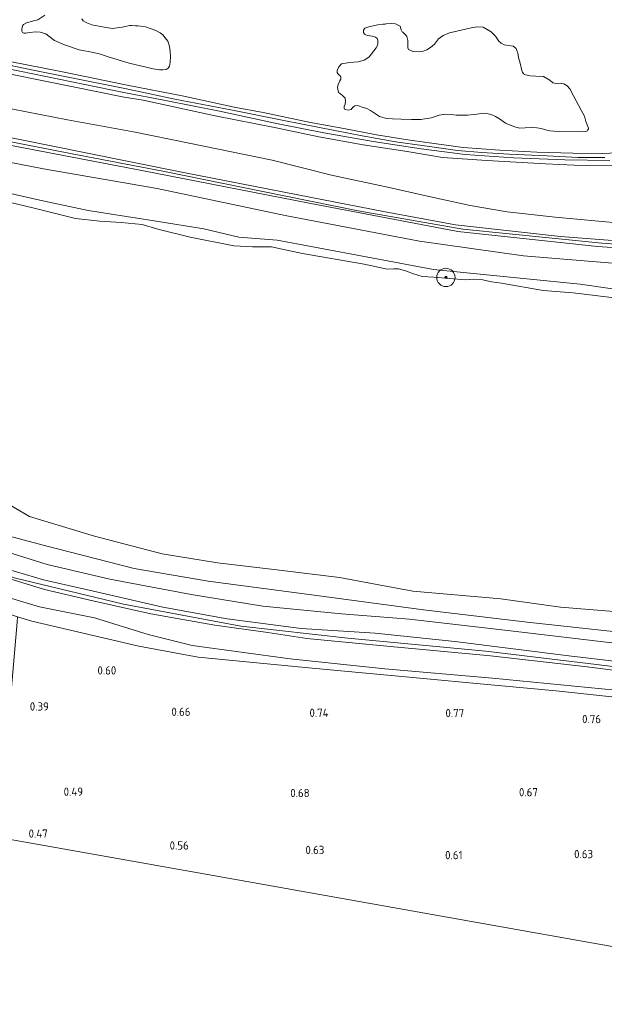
# Model space of a CAD drawing. Extents: x 126429 to 133038, y 413091 to 414846.
# Tile 100 of 256: x 128140 to 128267, y 413355 to 413570. Entities that reach past the tile are written whole.
import ezdxf
from ezdxf.enums import TextEntityAlignment as Align
from ezdxf.lldxf.tags import DXFTag

# ---------------------------------------------------------------- set-up
doc = ezdxf.new("R2010")
doc.units = 0
for name, color, linetype, lineweight in [('B-ME-GR-BOOM-S', 90, 'Continuous', 25), ('B-ME-GR-GRAS-GV', 60, 'Continuous', 13), ('B-ME-GR-MOERAS-GV', 120, 'Continuous', 13), ('B-ME-GW-OPHOGING_KRUIN-G', 90, 'Continuous', 18), ('B-ME-GW-TALUD_KRUIN-G', 90, 'Continuous', 18), ('B-ME-GW-TALUD_TEEN-G', 90, 'Continuous', 18), ('B-ME-IE-TERREINAFSCHEIDING_KUNSTMATIG_HEKWERK-G', 20, 'IE-TERREINAFSCHEIDING-KUNSTMATIG', 18), ('B-ME-KG-GRENS_OPNAME-G', 210, 'KG-OPNAME', 18), ('B-ME-OB-OEVERVOORZIENING-G', 7, 'Continuous', 18), ('B-ME-OG-HOOGTEPUNT-S', 7, 'Continuous', 25), ('B-ME-OG-WATER_POEL-GV', 7, 'Continuous', 18), ('B-ME-OG-WATER_RIVIER-GV', 130, 'Continuous', 18), ('B-ME-OG-WATER_SLOOT-G', 120, 'Continuous', 18), ('B-ME-OG-WATER_SLOOT-GV', 120, 'Continuous', 18)]:
    doc.layers.add(name, color=color, linetype=linetype, lineweight=lineweight)
doc.styles.add('NLCS-ISO-ANNOTATIVE-T18', font='NLCS-ISO.ttf', dxfattribs={"height": 1.8})
doc.styles.get("Standard").update_dxf_attribs({"font": 'arial.ttf'})
doc.linetypes.add('IE-TERREINAFSCHEIDING-KUNSTMATIG', pattern='A,4,[82,NLCS.SHX,S=0.75,R=90,X=0,Y=0],4,-2', length=10)
tags = doc.linetypes.add('KG-OPNAME', pattern='A,5.5,-2,["O",Standard,S=1.8,R=0,X=-0.5,Y=-0.9],-2,5.5,-2,[5,NLCS.SHX,S=0.75,R=0,X=0,Y=0],-2', length=19).pattern_tags.tags
tags[6] = DXFTag(74, 10)

# ---------------------------------------------------------------- blocks, each defined once
blk = doc.blocks.new('SGR-BOOM_01-SO')
at = {"linetype": 'ByBlock', "lineweight": 18}
h = blk.add_hatch(color=0, dxfattribs=at)
h.dxf.hatch_style = 1
edge = h.paths.add_edge_path()
edge.add_arc((0, 0), 0.25, 0, 360)
at = {"color": 0, "linetype": 'ByBlock', "lineweight": 18}
for radius in [2, 0.25]:
    blk.add_circle((0, 0), radius, dxfattribs=at)
blk = doc.blocks.new('SAL-HOOGTELABEL-SO')
at = {"color": 0, "linetype": 'ByBlock', "lineweight": -2, "style": 'NLCS-ISO-ANNOTATIVE-T18'}
blk.add_attdef('HOOGTE', text='', height=1.8, dxfattribs=at).set_placement((2.79, 0), align=Align.RIGHT)

msp = doc.modelspace()

# ---------------------------------------------------------------- linework, layer by layer
at = {"layer": 'B-ME-GR-GRAS-GV'}
for points in [[(128270.76, 413525.177, 1.215), (128256.547, 413526.518, 1.407), (128246.1017, 413527.7189, 1.479), (128238.02, 413529.0571, 1.335), (128229.3303, 413530.961, 1.323), (128220.3485, 413532.978, 1.167), (128207.7163, 413535.6671, 1.179), (128194.7552, 413538.9613, 1.071), (128176.6716, 413542.6779, 1.023), (128164.5037, 413545.1473, 1.035), (128150.121, 413547.8149, 1.071), (128135.0754, 413550.6971, 1.119), (128120.09, 413553.5488, 1.107), (128105.7383, 413556.3973, 1.191), (128103.1453, 413556.8932, 1.323), (128100.0125, 413557.3729, 1.357), (128095.2085, 413557.8221, 1.487), (128092.2444, 413557.7088, 1.617), (128086.4981, 413557.8665, 1.4803), (128083.529, 413558.449, 1.509), (128067.205, 413561.877, 1.497), (128050.725, 413565.181, 1.472), (128029.597, 413569.526, 1.484)], [(128029.597, 413569.526, 1.484), (128050.725, 413565.181, 1.472), (128067.205, 413561.877, 1.497), (128083.529, 413558.449, 1.509), (128086.4981, 413557.8665, 1.4803), (128092.2444, 413557.7088, 1.617), (128095.2085, 413557.8221, 1.487), (128100.0125, 413557.3729, 1.357), (128103.1453, 413556.8932, 1.323), (128105.7383, 413556.3973, 1.191), (128120.09, 413553.5488, 1.107), (128135.0754, 413550.6971, 1.119), (128150.121, 413547.8149, 1.071), (128164.5037, 413545.1473, 1.035), (128176.6716, 413542.6779, 1.023), (128194.7552, 413538.9613, 1.071), (128207.7163, 413535.6671, 1.179), (128220.3485, 413532.978, 1.167), (128229.3303, 413530.961, 1.323), (128238.02, 413529.0571, 1.335), (128246.1017, 413527.7189, 1.479), (128256.547, 413526.518, 1.407), (128270.76, 413525.177, 1.215)], [(128078.9424, 413570.0119, 0.8585), (128083.9139, 413569.022, 0.7985), (128096.9051, 413566.1551, 0.7885), (128107.1238, 413564.1623, 0.8085), (128112.8011, 413562.826, 0.8385), (128114.2323, 413562.3661, 0.8385), (128115.7904, 413561.9868, 1.1271), (128128.575, 413559.56, 1.138), (128145.559, 413556.169, 1.213), (128162.466, 413552.703, 1.088), (128166.613, 413552.066, 1.101), (128182.342, 413548.651, 1.138), (128195.628, 413546.009, 1.176), (128204.998, 413544.099, 1.151), (128214.624, 413542.309, 1.163), (128224.259, 413540.85, 1.138), (128231.969, 413539.565, 1.126), (128241.623, 413538.866, 1.076), (128254.451, 413538.19, 1.051), (128260.739, 413537.905, 1.151), (128269.215, 413537.82, 1.176)], [(128273.829, 413521.038, 2.846), (128257.723, 413522.266, 2.871), (128234.816, 413524.849, 2.833), (128219.427, 413527.657, 2.82), (128197.417, 413531.969, 2.923), (128175.408, 413536.282, 3.025), (128154.111, 413540.588, 3.038), (128132.814, 413544.894, 3.05), (128110.68, 413549.344, 3.053), (128088.546, 413553.794, 3.055), (128083.166, 413554.899, 3.031), (128052.92, 413561.112, 2.897), (128021.035, 413567.774, 2.888)], [(128021.035, 413567.774, 2.888), (128052.92, 413561.112, 2.897), (128083.166, 413554.899, 3.031), (128088.546, 413553.794, 3.055), (128110.68, 413549.344, 3.053), (128132.814, 413544.894, 3.05), (128154.111, 413540.588, 3.038), (128175.408, 413536.282, 3.025), (128197.417, 413531.969, 2.923), (128219.427, 413527.657, 2.82), (128234.816, 413524.849, 2.833), (128257.723, 413522.266, 2.871), (128273.829, 413521.038, 2.846)], [(128037.204, 413562.278, 2.884), (128067.857, 413555.739, 3.046), (128082.829, 413553.028, 3.041), (128092.301, 413551.313, 3.038), (128128.651, 413543.887, 3.08), (128166.351, 413536.732, 2.952), (128202.873, 413529.568, 2.858), (128235.329, 413523.405, 2.846), (128265.843, 413520.128, 2.837), (128294.746, 413518.143, 2.679)], [(128294.746, 413518.143, 2.679), (128265.843, 413520.128, 2.837), (128235.329, 413523.405, 2.846), (128202.873, 413529.568, 2.858), (128166.351, 413536.732, 2.952), (128128.651, 413543.887, 3.08), (128092.301, 413551.313, 3.038), (128082.829, 413553.028, 3.041), (128067.857, 413555.739, 3.046), (128037.204, 413562.278, 2.884)], [(128116.0402, 413563.1726, -0.373), (128139.685, 413558.403, -0.373), (128148.203, 413556.695, -0.373), (128162.43, 413553.744, -0.373), (128171.499, 413552.019, -0.373), (128183.32, 413549.667, -0.373), (128196.07, 413546.886, -0.373), (128206.099, 413544.934, -0.373), (128216.814, 413543.041, -0.373), (128227.335, 413541.457, -0.373), (128236.949, 413540.176, -0.373), (128247.491, 413539.455, -0.373), (128258.701, 413539.073, -0.373), (128268.494, 413538.878, -0.373)], [(128126.283, 413562.707, 0.701), (128149.006, 413558.251, 0.751), (128162.788, 413555.436, 0.751), (128175.494, 413552.935, 0.688), (128186.502, 413550.578, 0.676), (128192.818, 413549.354, 0.701), (128203.145, 413547.166, 0.663), (128210.398, 413545.867, 0.751), (128217.573, 413544.495, 0.813), (128224.4, 413543.435, 0.663), (128228.523, 413542.824, 0.613), (128236.517, 413541.761, 0.738), (128244.474, 413541.181, 0.663), (128252.535, 413540.751, 0.663), (128260.399, 413540.528, 0.788), (128266.794, 413540.444, 0.726), (128273.5752, 413540.7445, 0.726)], [(128267.395, 413539.591, -0.373), (128261.531, 413539.586, -0.373), (128254.813, 413539.906, -0.373), (128246.522, 413540.317, -0.373), (128240.539, 413540.619, -0.373), (128235.271, 413541.106, -0.373), (128229.15, 413541.97, -0.373), (128222.243, 413542.905, -0.373), (128214.459, 413544.267, -0.373), (128208.447, 413545.459, -0.373), (128197.332, 413547.616, -0.373), (128185.765, 413549.987, -0.373), (128173.512, 413552.324, -0.373), (128162.654, 413554.602, -0.373), (128142.964, 413558.586, -0.373), (128127.826, 413561.658, -0.373)], [(128269.215, 413537.82, 1.176), (128260.739, 413537.905, 1.151), (128254.451, 413538.19, 1.051), (128241.623, 413538.866, 1.076), (128231.969, 413539.565, 1.126), (128224.259, 413540.85, 1.138), (128214.624, 413542.309, 1.163), (128204.998, 413544.099, 1.151), (128195.628, 413546.009, 1.176), (128182.342, 413548.651, 1.138), (128166.613, 413552.066, 1.101), (128162.466, 413552.703, 1.088), (128145.559, 413556.169, 1.213), (128128.575, 413559.56, 1.138)], [(128046.602, 413556.534, 1.656), (128071.59, 413551.091, 1.591), (128082.056, 413548.785, 1.581), (128093.613, 413546.775, 1.644), (128121.933, 413541.503, 1.621), (128144.829, 413537.093, 1.662), (128169.68, 413532.762, 1.808), (128197.647, 413526.853, 1.776), (128226.967, 413521.308, 1.737), (128249.623, 413518.081, 1.762), (128276.149, 413515.912, 1.667)], [(128276.149, 413515.912, 1.667), (128249.623, 413518.081, 1.762), (128226.967, 413521.308, 1.737), (128197.647, 413526.853, 1.776), (128169.68, 413532.762, 1.808), (128144.829, 413537.093, 1.662), (128121.933, 413541.503, 1.621), (128093.613, 413546.775, 1.644), (128082.056, 413548.785, 1.581), (128071.59, 413551.091, 1.591), (128046.602, 413556.534, 1.656)], [(128275.641, 413509.934, 1.416), (128262.052, 413511.906, 1.641), (128245.259, 413513.592, 1.478), (128230.037, 413515.117, 1.666), (128203.669, 413520.059, 1.578), (128195.881, 413521.472, 1.478), (128187.52, 413522.188, 1.378), (128179.868, 413524.005, 1.428), (128169.016, 413525.714, 1.353), (128154.647, 413528.008, 1.528), (128144.086, 413530.269, 1.441), (128130.798, 413533.224, 1.416), (128116.468, 413536.101, 1.491), (128105.849, 413538.008, 1.403), (128094.128, 413539.507, 1.428), (128081.995, 413540.686, 1.216), (128071.11, 413542.066, 1.378), (128065.584, 413543.582, 1.378), (128054.465, 413547.049, 1.553), (128043.875, 413550.326, 1.353)], [(128043.875, 413550.326, 1.353), (128054.465, 413547.049, 1.553), (128065.584, 413543.582, 1.378), (128071.11, 413542.066, 1.378), (128081.995, 413540.686, 1.216), (128094.128, 413539.507, 1.428), (128105.849, 413538.008, 1.403), (128116.468, 413536.101, 1.491), (128130.798, 413533.224, 1.416), (128144.086, 413530.269, 1.441), (128154.647, 413528.008, 1.528), (128169.016, 413525.714, 1.353), (128179.868, 413524.005, 1.428), (128187.52, 413522.188, 1.378), (128195.881, 413521.472, 1.478), (128203.669, 413520.059, 1.578), (128230.037, 413515.117, 1.666), (128245.259, 413513.592, 1.478), (128262.052, 413511.906, 1.641), (128275.641, 413509.934, 1.416)], [(128271.276, 413508.703, 0.7), (128260.516, 413510.004, 0.7), (128253.952, 413510.503, 0.7), (128244.874, 413512.097, 0.7), (128242.697, 413512.373, 0.7), (128240.754, 413512.872, 0.7), (128238.802, 413513.016, 0.7), (128236.92, 413512.829, 0.7), (128230.078, 413513.384, 0.7), (128227.518, 413513.542, 0.7), (128225.653, 413514.166, 0.7), (128224.117, 413514.758, 0.7), (128222.351, 413515.254, 0.7), (128221.361, 413515.225, 0.7), (128219.887, 413515.181, 0.7), (128214.859, 413516.229, 0.7), (128201.381, 413518.605, 0.7), (128196.934, 413519.565, 0.7), (128194.635, 413520.072, 0.7), (128192.375, 413520.045, 0.7), (128190.522, 413520.035, 0.7), (128186.441, 413520.276, 0.7), (128176.887, 413522.186, 0.7), (128169.816, 413523.888, 0.7), (128166.437, 413524.901, 0.7), (128161.853, 413525.382, 0.7), (128157.188, 413525.662, 0.7), (128151.845, 413526.261, 0.7), (128142.53, 413528.596, 0.7), (128126.266, 413532.429, 0.7)], [(128043.212, 413488.372, 0.7), (128058.191, 413483.856, 0.7), (128067.729, 413481.211, 0.7), (128075.226, 413479.296, 0.7), (128086.089, 413476.876, 0.7), (128091.809, 413473.781, 0.7), (128103.3, 413468.758, 0.7), (128111.546, 413466.268, 0.7), (128116.736, 413465.622, 0.7), (128120.465, 413465.515, 0.7), (128123.719, 413465.724, 0.7), (128126.334, 413465.768, 0.7), (128128.653, 413466.2, 0.7), (128132.394, 413466.601, 0.7), (128141.818, 413461.115, 0.7), (128156.017, 413456.845, 0.7), (128170.757, 413452.995, 0.7), (128182.822, 413451.006, 0.7), (128196.367, 413449.39, 0.7), (128209.507, 413447.809, 0.7), (128225.511, 413444.87, 0.7), (128244.718, 413443.157, 0.7), (128257.749, 413441.349, 0.7), (128272.979, 413440.128, 0.7)], [(128036.714, 413484.427, 2.487), (128058.465, 413478.49, 2.47), (128071.33, 413474.365, 2.474), (128079.701, 413470.899, 2.513), (128089.546, 413467.037, 2.423), (128100.773, 413462.751, 2.449), (128116.662, 413456.818, 2.5), (128134.954, 413450.255, 2.461), (128144.871, 413447.346, 2.436), (128155.748, 413444.87, 2.444), (128170.911, 413441.346, 2.461), (128184.994, 413438.765, 2.457), (128201.151, 413436.698, 2.457), (128217.301, 413435.668, 2.457), (128234.67, 413433.857, 2.474), (128259.559, 413430.729, 2.47), (128282.985, 413427.929, 2.444)], [(128282.985, 413427.929, 2.444), (128259.559, 413430.729, 2.47), (128234.67, 413433.857, 2.474), (128217.301, 413435.668, 2.457), (128201.151, 413436.698, 2.457), (128184.994, 413438.765, 2.457), (128170.911, 413441.346, 2.461), (128155.748, 413444.87, 2.444), (128144.871, 413447.346, 2.436), (128134.954, 413450.255, 2.461), (128116.662, 413456.818, 2.5), (128100.773, 413462.751, 2.449), (128089.546, 413467.037, 2.423), (128079.701, 413470.899, 2.513), (128071.33, 413474.365, 2.474), (128058.465, 413478.49, 2.47), (128036.714, 413484.427, 2.487)], [(128047.561, 413484.058, 1.275), (128072.47, 413476.962, 1.027), (128080.215, 413473.362, 1.236), (128096.58, 413467.078, 1.253), (128115.666, 413460.308, 1.177), (128134.234, 413454.261, 0.997), (128145.693, 413450.643, 0.967), (128159.341, 413447.476, 1.014), (128177.088, 413444.127, 1.036), (128192.743, 413441.557, 1.04), (128209.91, 413439.911, 1.061), (128224.771, 413438.69, 1.155), (128245.554, 413436.327, 1.194), (128271.441, 413433.274, 1.39)], [(128279.94, 413434.854, 1.286), (128250.491, 413438.041, 1.121), (128227.806, 413440.745, 0.946), (128203.932, 413443.988, 0.912), (128180.799, 413447.012, 0.878), (128164.665, 413449.753, 0.878), (128145.097, 413454.819, 0.899), (128123.708, 413460.504, 1.061), (128103.707, 413466.56, 0.997), (128084.876, 413472.951, 1.014), (128072.47, 413476.962, 1.027), (128047.561, 413484.058, 1.275)], [(128284.56, 413425.651, 2.402), (128263.557, 413428.3, 2.483), (128242.435, 413430.717, 2.572), (128219.809, 413432.861, 2.662), (128202.372, 413434.505, 2.427), (128193.832, 413435.779, 2.436), (128182.287, 413437.413, 2.479), (128168.297, 413439.86, 2.504), (128155.624, 413442.713, 2.479), (128145.058, 413445.176, 2.457), (128137.271, 413447.586, 2.461), (128128.787, 413450.614, 2.479), (128113.724, 413455.598, 2.461), (128099.627, 413460.967, 2.491), (128081.884, 413467.73, 2.436), (128073.378, 413471.343, 2.466), (128064.36, 413474.439, 2.461), (128042.094, 413480.615, 2.496)], [(128042.094, 413480.615, 2.496), (128064.36, 413474.439, 2.461), (128073.378, 413471.343, 2.466), (128081.884, 413467.73, 2.436), (128099.627, 413460.967, 2.491), (128113.724, 413455.598, 2.461), (128128.787, 413450.614, 2.479), (128137.271, 413447.586, 2.461), (128145.058, 413445.176, 2.457), (128155.624, 413442.713, 2.479), (128168.297, 413439.86, 2.504), (128182.287, 413437.413, 2.479), (128193.832, 413435.779, 2.436), (128202.372, 413434.505, 2.427), (128219.809, 413432.861, 2.662), (128242.435, 413430.717, 2.572), (128263.557, 413428.3, 2.483), (128284.56, 413425.651, 2.402)], [(128042.345, 413477.473, 1.196), (128056.416, 413473.18, 1.259), (128066.831, 413470.059, 1.009), (128074.411, 413467.254, 1.146), (128086.574, 413462.8, 1.259), (128096.897, 413458.894, 1.446), (128105.705, 413455.402, 1.234), (128111.582, 413452.532, 0.946), (128127.222, 413446.64, 0.805), (128134.237, 413444.341, 0.707), (128143.983, 413441.405, 0.703), (128156.005, 413439.03, 1.16), (128167.707, 413435.389, 0.989), (128177.325, 413432.952, 0.697), (128198.684, 413430.037, 0.756), (128219.386, 413427.851, 0.647), (128242.905, 413425.863, 0.639), (128281.67, 413422.045, 0.686)], [(128281.67, 413422.045, 0.686), (128242.905, 413425.863, 0.639), (128219.386, 413427.851, 0.647), (128198.684, 413430.037, 0.756), (128177.325, 413432.952, 0.697), (128167.707, 413435.389, 0.989), (128156.005, 413439.03, 1.16), (128143.983, 413441.405, 0.703), (128134.237, 413444.341, 0.707), (128127.222, 413446.64, 0.805), (128111.582, 413452.532, 0.946), (128105.705, 413455.402, 1.234), (128096.897, 413458.894, 1.446), (128086.574, 413462.8, 1.259), (128074.411, 413467.254, 1.146), (128066.831, 413470.059, 1.009), (128056.416, 413473.18, 1.259), (128042.345, 413477.473, 1.196)], [(128271.441, 413433.274, 1.39), (128245.554, 413436.327, 1.194), (128224.771, 413438.69, 1.155), (128209.91, 413439.911, 1.061), (128192.743, 413441.557, 1.04), (128177.088, 413444.127, 1.036), (128159.341, 413447.476, 1.014), (128145.693, 413450.643, 0.967), (128134.234, 413454.261, 0.997), (128115.666, 413460.308, 1.177), (128096.58, 413467.078, 1.253), (128080.215, 413473.362, 1.236), (128072.47, 413476.962, 1.027), (128084.876, 413472.951, 1.014), (128103.707, 413466.56, 0.997), (128123.708, 413460.504, 1.061), (128145.097, 413454.819, 0.899), (128164.665, 413449.753, 0.878), (128180.799, 413447.012, 0.878), (128203.932, 413443.988, 0.912), (128227.806, 413440.745, 0.946), (128250.491, 413438.041, 1.121), (128279.94, 413434.854, 1.286)], [(128283.806, 413420.191, 0.635), (128256.805, 413423.039, 0.677), (128238.592, 413424.724, 0.66), (128229.324, 413425.582, 0.651), (128201.961, 413428.154, 0.596), (128178.593, 413430.454, 0.592), (128165.643, 413432.852, 0.553), (128142.327, 413438.272, 0.383), (128139.185, 413439.266, 0.383), (128136.05, 413440.258, 0.383), (128135.568, 413440.411, 0.383), (128111.083, 413451.756, 0.946), (128102.787, 413455.366, 0.95), (128088.615, 413461.078, 0.933), (128080.584, 413463.926, 0.902), (128076.449, 413465.393, 0.886), (128063.959, 413469.851, 0.839), (128059.454, 413471.202, 0.876), (128045.709, 413475.323, 0.989)], [(128273.552, 413366.401, 0.481), (128235.034, 413373.26, 0.532), (128208.486, 413377.988, 0.507), (128181.938, 413382.716, 0.481), (128158.52, 413386.886, 0.362), (128135.103, 413391.056, 0.242), (128137.092, 413414.572, 0.21), (128139.082, 413438.088, 0.178), (128139.185, 413439.266, 0.383), (128142.327, 413438.272, 0.383), (128165.643, 413432.852, 0.553), (128178.593, 413430.454, 0.592), (128201.961, 413428.154, 0.596), (128229.324, 413425.582, 0.651), (128238.592, 413424.724, 0.66), (128256.805, 413423.039, 0.677), (128283.806, 413420.191, 0.635)]]:
    msp.add_polyline3d(points, dxfattribs=at)
at = {"layer": 'B-ME-GR-MOERAS-GV'}
for points in [[(128145.1795, 413570.6758, 0.5755), (128143.6115, 413569.6319, 0.5755), (128142.7025, 413569.382, 0.5755), (128141.9285, 413569.1777, 0.5755), (128141.1423, 413568.9388, 0.5755), (128140.4993, 413568.6, 0.5755), (128140.2604, 413568.2783, 0.5755), (128140.1507, 413567.5974, 0.5755), (128140.1485, 413567.1499, 0.5755), (128140.2735, 413566.85, 0.5755), (128140.5949, 413566.7402, 0.5755), (128140.9919, 413566.7355, 0.5755), (128141.3769, 413566.7763, 0.5755), (128141.9031, 413566.8369, 0.5755), (128143.1415, 413567.0062, 0.5755), (128144.1064, 413566.8967, 0.5755), (128145.3433, 413566.5576, 0.5755), (128146.0122, 413566.0382, 0.5755), (128147.2422, 413565.0816, 0.5755), (128149.4367, 413564.1962, 0.5755), (128152.6378, 413563.0976, 0.5755), (128155.8048, 413562.4637, 0.5755), (128157.0061, 413562.1892, 0.5755), (128157.9493, 413561.8849, 0.5755), (128159.0037, 413561.5149, 0.5755), (128160.2347, 413561.1447, 0.5755), (128163.5316, 413560.1294, 0.5755), (128168.8256, 413558.9359, 0.5755), (128170.2025, 413558.7023, 0.5755), (128170.8981, 413558.695, 0.5755), (128171.6188, 413558.7944, 0.5755), (128172.0762, 413559.0354, 0.5755), (128172.3585, 413559.4718, 0.5755), (128172.5232, 413560.4026, 0.5755), (128172.5543, 413561.5287, 0.5755), (128172.5141, 413562.6709, 0.5755), (128172.3413, 413563.8063, 0.5755), (128172.1738, 413564.5111, 0.5755), (128171.9835, 413564.9396, 0.5755), (128171.4508, 413565.6616, 0.5755), (128170.9064, 413566.3326, 0.5755), (128170.3316, 413566.8058, 0.5755), (128169.3621, 413567.3167, 0.5755), (128168.3573, 413567.6492, 0.5755), (128167.1043, 413568.0718, 0.5755), (128166.0668, 413568.2734, 0.5755), (128165.4409, 413568.3236, 0.5755), (128164.9388, 413568.3261, 0.5755), (128164.0657, 413568.3717, 0.5755), (128163.7023, 413568.3736, 0.5755), (128162.0268, 413568.057, 0.5755), (128161.4236, 413567.9508, 0.5755), (128160.4437, 413567.7838, 0.5755), (128159.9399, 413567.765, 0.5755), (128158.5172, 413567.9634, 0.5755), (128155.4244, 413568.5531, 0.5755), (128154.2905, 413568.9323, 0.5755), (128153.4887, 413569.4267, 0.5755), (128153.1956, 413569.8359, 0.5755)], [(128273.5752, 413540.7445, 0.726), (128266.794, 413540.444, 0.726), (128260.399, 413540.528, 0.788), (128252.535, 413540.751, 0.663), (128244.474, 413541.181, 0.663), (128236.517, 413541.761, 0.738), (128228.523, 413542.824, 0.613), (128224.4, 413543.435, 0.663), (128217.573, 413544.495, 0.813), (128210.398, 413545.867, 0.751), (128203.145, 413547.166, 0.663), (128192.818, 413549.354, 0.701), (128186.502, 413550.578, 0.676), (128175.494, 413552.935, 0.688), (128162.788, 413555.436, 0.751), (128149.006, 413558.251, 0.751), (128126.283, 413562.707, 0.701)]]:
    msp.add_polyline3d(points, dxfattribs=at)
msp.add_polyline3d([(128217.8186, 413568.5171, 0.6275), (128216.0714, 413568.1759, 0.6275), (128215.0458, 413567.7735, 0.6275), (128214.8367, 413567.6019, 0.6275), (128214.7191, 413567.3382, 0.6275), (128214.7168, 413566.8754, 0.6275), (128214.9454, 413566.498, 0.6275), (128215.2366, 413566.3204, 0.6275), (128215.5982, 413566.2208, 0.6275), (128216.6387, 413566.071, 0.6275), (128216.8674, 413565.9842, 0.6275), (128217.3084, 413565.809, 0.6275), (128217.7185, 413565.5721, 0.6275), (128217.8271, 413565.2005, 0.6275), (128217.8524, 413564.4773, 0.6275), (128217.7921, 413563.9859, 0.6275), (128217.5242, 413563.5042, 0.6275), (128215.9804, 413561.5753, 0.6275), (128215.4498, 413561.2032, 0.6275), (128214.8378, 413560.7802, 0.6275), (128213.5618, 413560.4609, 0.6275), (128211.6585, 413560.2763, 0.6275), (128209.9511, 413559.9853, 0.6275), (128209.3071, 413559.347, 0.6275), (128208.9967, 413558.587, 0.6275), (128208.9693, 413558.1344, 0.6275), (128209.2383, 413557.7166, 0.6275), (128209.5917, 413557.4633, 0.6275), (128209.7641, 413557.1375, 0.6275), (128209.8118, 413556.6342, 0.6275), (128209.553, 413556.2799, 0.6275), (128209.1583, 413555.5052, 0.6275), (128209.0735, 413554.8377, 0.6275), (128209.2692, 413553.7502, 0.6275), (128209.6777, 413553.4617, 0.6275), (128210.2373, 413553.013, 0.6275), (128210.6971, 413552.5029, 0.6275), (128210.7736, 413551.8778, 0.6275), (128210.6948, 413551.1991, 0.6275), (128210.5163, 413550.7221, 0.6275), (128210.4704, 413550.3354, 0.6275), (128210.5706, 413550.125, 0.6275), (128210.7467, 413550.0083, 0.6275), (128211.3568, 413549.9185, 0.6275), (128212.0005, 413550.0587, 0.6275), (128212.3823, 413550.5196, 0.6275), (128212.4451, 413550.5817, 0.6275), (128212.7975, 413550.8524, 0.6275), (128213.3825, 413550.8859, 0.6275), (128214.6393, 413550.4956, 0.6275), (128215.4559, 413550.2259, 0.6275), (128216.2642, 413549.8025, 0.6275), (128218.244, 413548.4804, 0.6275), (128219.723, 413548.1082, 0.6275), (128221.023, 413547.9687, 0.6275), (128222.9813, 413547.9588, 0.6275), (128225.2234, 413547.8426, 0.6275), (128227.2435, 413547.8614, 0.6275), (128229.5172, 413548.2263, 0.6275), (128231.261, 413548.8221, 0.6275), (128232.5432, 413548.9938, 0.6275), (128233.8775, 413548.9556, 0.6275), (128234.9746, 413548.8, 0.6275), (128237.4035, 413548.7878, 0.6275), (128239.4972, 413549.0087, 0.6275), (128240.9423, 413549.2062, 0.6275), (128241.6101, 413549.1444, 0.6275), (128242.5693, 413548.9378, 0.6275), (128243.5507, 413548.5314, 0.6275), (128244.3866, 413548.019, 0.6275), (128245.7511, 413547.0722, 0.6275), (128246.969, 413546.5495, 0.6275), (128247.9645, 413546.1966, 0.6275), (128248.8685, 413545.9491, 0.6275), (128250.0327, 413545.9982, 0.6275), (128251.4909, 413546.1069, 0.6275), (128252.5712, 413546.0618, 0.6275), (128253.0519, 413545.9339, 0.6275), (128253.988, 413545.7366, 0.6275), (128254.7423, 413545.511, 0.6275), (128255.3897, 413545.4094, 0.6275), (128257.2851, 413545.2512, 0.6275), (128262.3988, 413545.1677, 0.6275), (128263.2042, 413545.1984, 0.6275), (128263.6309, 413545.393, 0.6275), (128263.7268, 413545.5909, 0.6275), (128263.8753, 413545.7955, 0.6275), (128263.8473, 413545.968, 0.6275), (128263.2984, 413547.4351, 0.6275), (128262.9378, 413548.6037, 0.6275), (128262.2558, 413549.8577, 0.6275), (128260.5702, 413553.0489, 0.6275), (128259.7547, 413554.5185, 0.6275), (128259.2164, 413555.207, 0.6275), (128258.4875, 413555.6517, 0.6275), (128257.8631, 413555.7265, 0.6275), (128257.2283, 413555.673, 0.6275), (128256.0298, 413555.8537, 0.6275), (128255.3839, 413556.4189, 0.6275), (128253.9984, 413557.2178, 0.6275), (128252.3175, 413557.3512, 0.6275), (128251.1039, 413557.3573, 0.6275), (128250.0921, 413557.6351, 0.6275), (128249.627, 413557.8491, 0.6275), (128249.4133, 413558.2074, 0.6275), (128249.3165, 413558.5231, 0.6275), (128248.903, 413560.157, 0.6275), (128248.561, 413561.4033, 0.6275), (128248.4411, 413562.4041, 0.6275), (128248.3084, 413562.7323, 0.6275), (128248.048, 413563.3767, 0.6275), (128247.3824, 413563.8821, 0.6275), (128245.4701, 413564.1876, 0.6275), (128244.7731, 413564.5341, 0.6275), (128244.2874, 413564.9857, 0.6275), (128243.5763, 413566.0453, 0.6275), (128242.6172, 413567.0294, 0.6275), (128240.8863, 413568.0261, 0.6275), (128239.5545, 413568.1207, 0.6275), (128238.1947, 413567.9068, 0.6275), (128237.0047, 413567.5964, 0.6275), (128233.4721, 413566.7985, 0.6275), (128232.1312, 413566.223, 0.6275), (128231.0857, 413565.4849, 0.6275), (128230.2057, 413564.3063, 0.6275), (128229.3299, 413563.5998, 0.6275), (128228.5598, 413563.04, 0.6275), (128227.738, 413562.7488, 0.6275), (128226.8731, 413562.6137, 0.6275), (128225.5028, 413562.7391, 0.6275), (128225.0299, 413562.9018, 0.6275), (128224.5705, 413563.1239, 0.6275), (128224.4275, 413563.5012, 0.6275), (128224.4006, 413563.9022, 0.6275), (128224.4322, 413564.4414, 0.6275), (128224.3782, 413565.0913, 0.6275), (128224.1552, 413565.9572, 0.6275), (128223.9399, 413566.2649, 0.6275), (128223.278, 413566.9334, 0.6275), (128223.1627, 413567.0208, 0.6275), (128223.0483, 413567.2817, 0.6275), (128222.957, 413567.4611, 0.6275), (128222.7533, 413568.2506, 0.6275), (128221.7144, 413568.7721, 0.6275), (128220.8191, 413568.8055, 0.6275), (128219.6409, 413568.7246, 0.6275), (128219.4718, 413568.7106, 0.6275), (128218.9638, 413568.6684, 0.6275)], close=True, dxfattribs=at)
at = {"layer": 'B-ME-GW-OPHOGING_KRUIN-G'}
for points in [[(128351.478, 413515.148, 2.752), (128325.289, 413516.59, 2.735), (128303.329, 413518.193, 2.854), (128266.756, 413520.867, 2.901), (128236.441, 413523.882, 2.91), (128213.527, 413527.916, 2.927), (128192.391, 413532.202, 2.978), (128171.255, 413536.489, 3.029), (128150.754, 413540.443, 3.031), (128130.254, 413544.397, 3.033), (128106.618, 413549.139, 3.035), (128082.983, 413553.881, 3.036), (128060.32, 413558.62, 2.96), (128037.658, 413563.359, 2.884), (128015.136, 413568.057, 2.888), (127992.614, 413572.755, 2.892)], [(127985.673, 413497.178, 2.569), (128008.145, 413490.967, 2.525), (128035.803, 413483.666, 2.491), (128067.864, 413474.369, 2.457), (128086.255, 413466.866, 2.453), (128113.69, 413456.795, 2.444), (128138.47, 413447.774, 2.44), (128162.36, 413442, 2.449), (128187.968, 413437.213, 2.453), (128211.34, 413434.592, 2.619), (128241.422, 413431.748, 2.513), (128278.29, 413427.263, 2.491), (128313.829, 413423.216, 2.624), (128344.709, 413420.452, 2.564)]]:
    msp.add_polyline3d(points, dxfattribs=at)
at = {"layer": 'B-ME-GW-TALUD_KRUIN-G'}
for points in [[(128351.559, 413516.272, 2.666), (128342.265, 413516.821, 2.722), (128328.433, 413517.416, 2.735), (128325.311, 413517.621, 2.75), (128308.469, 413518.728, 2.833), (128289.756, 413520.126, 2.76), (128273.829, 413521.038, 2.846), (128257.723, 413522.266, 2.871), (128234.816, 413524.849, 2.833), (128219.427, 413527.657, 2.82), (128197.417, 413531.969, 2.923), (128175.408, 413536.282, 3.025), (128154.111, 413540.588, 3.038), (128132.814, 413544.894, 3.05), (128110.68, 413549.344, 3.053), (128088.546, 413553.794, 3.055), (128083.166, 413554.899, 3.031), (128052.92, 413561.112, 2.897), (128021.035, 413567.774, 2.888), (127992.705, 413573.745, 2.892)], [(127992.508, 413571.6, 2.941), (128002.043, 413569.461, 2.884), (128037.204, 413562.278, 2.884), (128067.857, 413555.739, 3.046), (128082.829, 413553.028, 3.041), (128092.301, 413551.313, 3.038), (128128.651, 413543.887, 3.08), (128166.351, 413536.732, 2.952), (128202.873, 413529.568, 2.858), (128235.329, 413523.405, 2.846), (128265.843, 413520.128, 2.837), (128294.746, 413518.143, 2.679), (128325.266, 413515.556, 2.72), (128329.928, 413515.161, 2.726), (128351.407, 413514.144, 2.828)], [(128043.875, 413550.326, 1.353), (128054.465, 413547.049, 1.553), (128065.584, 413543.582, 1.378), (128071.11, 413542.066, 1.378), (128081.995, 413540.686, 1.216), (128094.128, 413539.507, 1.428), (128105.849, 413538.008, 1.403), (128116.468, 413536.101, 1.491), (128130.798, 413533.224, 1.416), (128144.086, 413530.269, 1.441), (128154.647, 413528.008, 1.528), (128169.016, 413525.714, 1.353), (128179.868, 413524.005, 1.428), (128187.52, 413522.188, 1.378), (128195.881, 413521.472, 1.478), (128203.669, 413520.059, 1.578), (128230.037, 413515.117, 1.666), (128245.259, 413513.592, 1.478), (128262.052, 413511.906, 1.641), (128275.641, 413509.934, 1.416)], [(127985.788, 413498.429, 2.476), (127994.733, 413495.932, 2.491), (128011.686, 413491.236, 2.466), (128036.714, 413484.427, 2.487), (128058.465, 413478.49, 2.47), (128071.33, 413474.365, 2.474), (128079.701, 413470.899, 2.513), (128089.546, 413467.037, 2.423), (128100.773, 413462.751, 2.449), (128116.662, 413456.818, 2.5), (128134.954, 413450.255, 2.461), (128144.871, 413447.346, 2.436), (128155.748, 413444.87, 2.444), (128170.911, 413441.346, 2.461), (128184.994, 413438.765, 2.457), (128201.151, 413436.698, 2.457), (128217.301, 413435.668, 2.457), (128234.67, 413433.857, 2.474), (128259.559, 413430.729, 2.47), (128282.985, 413427.929, 2.444), (128305.376, 413425.597, 2.624), (128330.903, 413422.783, 2.547), (128343.448, 413421.666, 2.39), (128344.788, 413421.555, 2.376)], [(128042.094, 413480.615, 2.496), (128064.36, 413474.439, 2.461), (128073.378, 413471.343, 2.466), (128081.884, 413467.73, 2.436), (128099.627, 413460.967, 2.491), (128113.724, 413455.598, 2.461), (128128.787, 413450.614, 2.479), (128137.271, 413447.586, 2.461), (128145.058, 413445.176, 2.457), (128155.624, 413442.713, 2.479), (128168.297, 413439.86, 2.504), (128182.287, 413437.413, 2.479), (128193.832, 413435.779, 2.436), (128202.372, 413434.505, 2.427), (128219.809, 413432.861, 2.662), (128242.435, 413430.717, 2.572), (128263.557, 413428.3, 2.483), (128284.56, 413425.651, 2.402), (128306.235, 413423.254, 2.585), (128327.768, 413420.898, 2.538), (128343.434, 413419.288, 2.586), (128344.616, 413419.15, 2.628)]]:
    msp.add_polyline3d(points, dxfattribs=at)
at = {"layer": 'B-ME-GW-TALUD_TEEN-G'}
for points in [[(127992.262, 413568.462, 1.786), (128018.958, 413562.307, 1.535), (128046.602, 413556.534, 1.656), (128071.59, 413551.091, 1.591), (128082.056, 413548.785, 1.581), (128093.613, 413546.775, 1.644), (128121.933, 413541.503, 1.621), (128144.829, 413537.093, 1.662), (128169.68, 413532.762, 1.808), (128197.647, 413526.853, 1.776), (128226.967, 413521.308, 1.737), (128249.623, 413518.081, 1.762)], [(128256.547, 413526.518, 1.407), (128246.1017, 413527.7189, 1.479), (128238.02, 413529.0571, 1.335), (128229.3303, 413530.961, 1.323), (128220.3485, 413532.978, 1.167), (128207.7163, 413535.6671, 1.179), (128194.7552, 413538.9613, 1.071), (128176.6716, 413542.6779, 1.023), (128164.5037, 413545.1473, 1.035), (128150.121, 413547.8149, 1.071), (128135.0754, 413550.6971, 1.119), (128120.09, 413553.5488, 1.107), (128105.7383, 413556.3973, 1.191), (128103.1453, 413556.8932, 1.323), (128100.0125, 413557.3729, 1.357), (128095.2085, 413557.8221, 1.487), (128092.2444, 413557.7088, 1.617), (128086.4981, 413557.8665, 1.4803)], [(128256.547, 413526.518, 1.407), (128270.76, 413525.177, 1.215), (128291.829, 413524.455, 1.202), (128307.414, 413523.627, 1.065), (128325.537, 413523.176, 0.817), (128327.128, 413523.107, 0.801), (128339.062, 413522.134, 0.801), (128351.897, 413520.998, 0.801)], [(128351.121, 413510.148, 1.723), (128336.832, 413511.404, 1.742), (128330.581, 413511.604, 1.805), (128324.952, 413511.776, 1.656), (128316.177, 413513.145, 1.717), (128302.992, 413514.597, 1.867), (128288.652, 413515.513, 1.805), (128276.149, 413515.912, 1.667), (128249.623, 413518.081, 1.762)], [(128072.47, 413476.962, 1.027), (128080.215, 413473.362, 1.236), (128096.58, 413467.078, 1.253), (128115.666, 413460.308, 1.177), (128134.234, 413454.261, 0.997), (128145.693, 413450.643, 0.967), (128159.341, 413447.476, 1.014), (128177.088, 413444.127, 1.036), (128192.743, 413441.557, 1.04), (128209.91, 413439.911, 1.061), (128224.771, 413438.69, 1.155), (128245.554, 413436.327, 1.194), (128271.441, 413433.274, 1.39)], [(128111.582, 413452.532, 0.946), (128127.222, 413446.64, 0.805), (128134.237, 413444.341, 0.707), (128143.983, 413441.405, 0.703), (128156.005, 413439.03, 1.16), (128167.707, 413435.389, 0.989), (128177.325, 413432.952, 0.697), (128198.684, 413430.037, 0.756), (128219.386, 413427.851, 0.647), (128242.905, 413425.863, 0.639), (128281.67, 413422.045, 0.686), (128302.26, 413420.066, 1.155)]]:
    msp.add_polyline3d(points, dxfattribs=at)
at = {"layer": 'B-ME-IE-TERREINAFSCHEIDING_KUNSTMATIG_HEKWERK-G'}
for points in [[(128279.94, 413434.854, 1.286), (128250.491, 413438.041, 1.121), (128227.806, 413440.745, 0.946), (128203.932, 413443.988, 0.912), (128180.799, 413447.012, 0.878), (128164.665, 413449.753, 0.878), (128145.097, 413454.819, 0.899), (128123.708, 413460.504, 1.061), (128103.707, 413466.56, 0.997), (128084.876, 413472.951, 1.014), (128072.47, 413476.962, 1.027)], [(128045.709, 413475.323, 0.989), (128059.454, 413471.202, 0.876), (128063.959, 413469.851, 0.839), (128076.449, 413465.393, 0.886), (128080.584, 413463.926, 0.902), (128088.615, 413461.078, 0.933), (128102.787, 413455.366, 0.95), (128111.083, 413451.756, 0.946), (128135.568, 413440.411, 0.383), (128136.05, 413440.258, 0.383), (128139.185, 413439.266, 0.383), (128142.327, 413438.272, 0.383), (128165.643, 413432.852, 0.553), (128178.593, 413430.454, 0.592), (128201.961, 413428.154, 0.596), (128229.324, 413425.582, 0.651), (128238.592, 413424.724, 0.66), (128256.805, 413423.039, 0.677), (128283.806, 413420.191, 0.635), (128302.187, 413418.164, 0.78)]]:
    msp.add_polyline3d(points, dxfattribs=at)
at = {"layer": 'B-ME-KG-GRENS_OPNAME-G'}
msp.add_polyline3d([(127978.588, 413420.031, 0.671), (127988.042, 413418.003, 0.901), (128022.922, 413411.034, 0.673), (128053.175, 413405.646, 0.711), (128072.223, 413402.254, 0.327), (128073.223, 413402.076, -0.359), (128073.97, 413401.943, -0.359), (128075.022, 413401.756, 0.498), (128102.057, 413396.941, 0.711), (128132.175, 413391.578, 0.276), (128132.766, 413391.473, -0.609), (128133.953, 413391.262, -0.609), (128135.103, 413391.056, 0.242), (128158.52, 413386.886, 0.362), (128181.938, 413382.716, 0.481), (128208.486, 413377.988, 0.507), (128235.034, 413373.26, 0.532), (128273.552, 413366.401, 0.481), (128303.508, 413361.066, 0.511), (128333.465, 413355.731, 0.541), (128334.394, 413355.566, -0.51), (128335.629, 413355.346, -0.51), (128336.558, 413355.18, 0.348), (128340.001, 413354.603, 0.318)], dxfattribs=at)
at = {"layer": 'B-ME-OB-OEVERVOORZIENING-G'}
for points in [[(128271.276, 413508.703, 0.7), (128260.516, 413510.004, 0.7), (128253.952, 413510.503, 0.7), (128244.874, 413512.097, 0.7), (128242.697, 413512.373, 0.7), (128240.754, 413512.872, 0.7), (128238.802, 413513.016, 0.7), (128236.92, 413512.829, 0.7), (128230.078, 413513.384, 0.7), (128227.518, 413513.542, 0.7), (128225.653, 413514.166, 0.7), (128224.117, 413514.758, 0.7), (128222.351, 413515.254, 0.7), (128221.361, 413515.225, 0.7), (128219.887, 413515.181, 0.7), (128214.859, 413516.229, 0.7), (128201.381, 413518.605, 0.7), (128196.934, 413519.565, 0.7), (128194.635, 413520.072, 0.7), (128192.375, 413520.045, 0.7), (128190.522, 413520.035, 0.7), (128186.441, 413520.276, 0.7), (128176.887, 413522.186, 0.7), (128169.816, 413523.888, 0.7), (128166.437, 413524.901, 0.7), (128161.853, 413525.382, 0.7), (128157.188, 413525.662, 0.7), (128151.845, 413526.261, 0.7), (128142.53, 413528.596, 0.7), (128126.266, 413532.429, 0.7)], [(128043.212, 413488.372, 0.7), (128058.191, 413483.856, 0.7), (128067.729, 413481.211, 0.7), (128075.226, 413479.296, 0.7), (128086.089, 413476.876, 0.7), (128091.809, 413473.781, 0.7), (128103.3, 413468.758, 0.7), (128111.546, 413466.268, 0.7), (128116.736, 413465.622, 0.7), (128120.465, 413465.515, 0.7), (128123.719, 413465.724, 0.7), (128126.334, 413465.768, 0.7), (128128.653, 413466.2, 0.7), (128132.394, 413466.601, 0.7), (128141.818, 413461.115, 0.7), (128156.017, 413456.845, 0.7), (128170.757, 413452.995, 0.7), (128182.822, 413451.006, 0.7), (128196.367, 413449.39, 0.7), (128209.507, 413447.809, 0.7), (128225.511, 413444.87, 0.7), (128244.718, 413443.157, 0.7), (128257.749, 413441.349, 0.7), (128272.979, 413440.128, 0.7)]]:
    msp.add_polyline3d(points, dxfattribs=at)
at = {"layer": 'B-ME-OG-WATER_POEL-GV'}
msp.add_polyline3d([(128153.1956, 413569.8359, 0.5755), (128153.4887, 413569.4267, 0.5755), (128154.2905, 413568.9323, 0.5755), (128155.4244, 413568.5531, 0.5755), (128158.5172, 413567.9634, 0.5755), (128159.9399, 413567.765, 0.5755), (128160.4437, 413567.7838, 0.5755), (128161.4236, 413567.9508, 0.5755), (128162.0268, 413568.057, 0.5755), (128163.7023, 413568.3736, 0.5755), (128164.0657, 413568.3717, 0.5755), (128164.9388, 413568.3261, 0.5755), (128165.4409, 413568.3236, 0.5755), (128166.0668, 413568.2734, 0.5755), (128167.1043, 413568.0718, 0.5755), (128168.3573, 413567.6492, 0.5755), (128169.3621, 413567.3167, 0.5755), (128170.3316, 413566.8058, 0.5755), (128170.9064, 413566.3326, 0.5755), (128171.4508, 413565.6616, 0.5755), (128171.9835, 413564.9396, 0.5755), (128172.1738, 413564.5111, 0.5755), (128172.3413, 413563.8063, 0.5755), (128172.5141, 413562.6709, 0.5755), (128172.5543, 413561.5287, 0.5755), (128172.5232, 413560.4026, 0.5755), (128172.3585, 413559.4718, 0.5755), (128172.0762, 413559.0354, 0.5755), (128171.6188, 413558.7944, 0.5755), (128170.8981, 413558.695, 0.5755), (128170.2025, 413558.7023, 0.5755), (128168.8256, 413558.9359, 0.5755), (128163.5316, 413560.1294, 0.5755), (128160.2347, 413561.1447, 0.5755), (128159.0037, 413561.5149, 0.5755), (128157.9493, 413561.8849, 0.5755), (128157.0061, 413562.1892, 0.5755), (128155.8048, 413562.4637, 0.5755), (128152.6378, 413563.0976, 0.5755), (128149.4367, 413564.1962, 0.5755), (128147.2422, 413565.0816, 0.5755), (128146.0122, 413566.0382, 0.5755), (128145.3433, 413566.5576, 0.5755), (128144.1064, 413566.8967, 0.5755), (128143.1415, 413567.0062, 0.5755), (128141.9031, 413566.8369, 0.5755), (128141.3769, 413566.7763, 0.5755), (128140.9919, 413566.7355, 0.5755), (128140.5949, 413566.7402, 0.5755), (128140.2735, 413566.85, 0.5755), (128140.1485, 413567.1499, 0.5755), (128140.1507, 413567.5974, 0.5755), (128140.2604, 413568.2783, 0.5755), (128140.4993, 413568.6, 0.5755), (128141.1423, 413568.9388, 0.5755), (128141.9285, 413569.1777, 0.5755), (128142.7025, 413569.382, 0.5755), (128143.6115, 413569.6319, 0.5755), (128145.1795, 413570.6758, 0.5755)], dxfattribs=at)
msp.add_polyline3d([(128225.5028, 413562.7391, 0.6275), (128226.8731, 413562.6137, 0.6275), (128227.738, 413562.7488, 0.6275), (128228.5598, 413563.04, 0.6275), (128229.3299, 413563.5998, 0.6275), (128230.2057, 413564.3063, 0.6275), (128231.0857, 413565.4849, 0.6275), (128232.1312, 413566.223, 0.6275), (128233.4721, 413566.7985, 0.6275), (128237.0047, 413567.5964, 0.6275), (128238.1947, 413567.9068, 0.6275), (128239.5545, 413568.1207, 0.6275), (128240.8863, 413568.0261, 0.6275), (128242.6172, 413567.0294, 0.6275), (128243.5763, 413566.0453, 0.6275), (128244.2874, 413564.9857, 0.6275), (128244.7731, 413564.5341, 0.6275), (128245.4701, 413564.1876, 0.6275), (128247.3824, 413563.8821, 0.6275), (128248.048, 413563.3767, 0.6275), (128248.3084, 413562.7323, 0.6275), (128248.4411, 413562.4041, 0.6275), (128248.561, 413561.4033, 0.6275), (128248.903, 413560.157, 0.6275), (128249.3165, 413558.5231, 0.6275), (128249.4133, 413558.2074, 0.6275), (128249.627, 413557.8491, 0.6275), (128250.0921, 413557.6351, 0.6275), (128251.1039, 413557.3573, 0.6275), (128252.3175, 413557.3512, 0.6275), (128253.9984, 413557.2178, 0.6275), (128255.3839, 413556.4189, 0.6275), (128256.0298, 413555.8537, 0.6275), (128257.2283, 413555.673, 0.6275), (128257.8631, 413555.7265, 0.6275), (128258.4875, 413555.6517, 0.6275), (128259.2164, 413555.207, 0.6275), (128259.7547, 413554.5185, 0.6275), (128260.5702, 413553.0489, 0.6275), (128262.2558, 413549.8577, 0.6275), (128262.9378, 413548.6037, 0.6275), (128263.2984, 413547.4351, 0.6275), (128263.8473, 413545.968, 0.6275), (128263.8753, 413545.7955, 0.6275), (128263.7268, 413545.5909, 0.6275), (128263.6309, 413545.393, 0.6275), (128263.2042, 413545.1984, 0.6275), (128262.3988, 413545.1677, 0.6275), (128257.2851, 413545.2512, 0.6275), (128255.3897, 413545.4094, 0.6275), (128254.7423, 413545.511, 0.6275), (128253.988, 413545.7366, 0.6275), (128253.0519, 413545.9339, 0.6275), (128252.5712, 413546.0618, 0.6275), (128251.4909, 413546.1069, 0.6275), (128250.0327, 413545.9982, 0.6275), (128248.8685, 413545.9491, 0.6275), (128247.9645, 413546.1966, 0.6275), (128246.969, 413546.5495, 0.6275), (128245.7511, 413547.0722, 0.6275), (128244.3866, 413548.019, 0.6275), (128243.5507, 413548.5314, 0.6275), (128242.5693, 413548.9378, 0.6275), (128241.6101, 413549.1444, 0.6275), (128240.9423, 413549.2062, 0.6275), (128239.4972, 413549.0087, 0.6275), (128237.4035, 413548.7878, 0.6275), (128234.9746, 413548.8, 0.6275), (128233.8775, 413548.9556, 0.6275), (128232.5432, 413548.9938, 0.6275), (128231.261, 413548.8221, 0.6275), (128229.5172, 413548.2263, 0.6275), (128227.2435, 413547.8614, 0.6275), (128225.2234, 413547.8426, 0.6275), (128222.9813, 413547.9588, 0.6275), (128221.023, 413547.9687, 0.6275), (128219.723, 413548.1082, 0.6275), (128218.244, 413548.4804, 0.6275), (128216.2642, 413549.8025, 0.6275), (128215.4559, 413550.2259, 0.6275), (128214.6393, 413550.4956, 0.6275), (128213.3825, 413550.8859, 0.6275), (128212.7975, 413550.8524, 0.6275), (128212.4451, 413550.5817, 0.6275), (128212.3823, 413550.5196, 0.6275), (128212.0005, 413550.0587, 0.6275), (128211.3568, 413549.9185, 0.6275), (128210.7467, 413550.0083, 0.6275), (128210.5706, 413550.125, 0.6275), (128210.4704, 413550.3354, 0.6275), (128210.5163, 413550.7221, 0.6275), (128210.6948, 413551.1991, 0.6275), (128210.7736, 413551.8778, 0.6275), (128210.6971, 413552.5029, 0.6275), (128210.2373, 413553.013, 0.6275), (128209.6777, 413553.4617, 0.6275), (128209.2692, 413553.7502, 0.6275), (128209.0735, 413554.8377, 0.6275), (128209.1583, 413555.5052, 0.6275), (128209.553, 413556.2799, 0.6275), (128209.8118, 413556.6342, 0.6275), (128209.7641, 413557.1375, 0.6275), (128209.5917, 413557.4633, 0.6275), (128209.2383, 413557.7166, 0.6275), (128208.9693, 413558.1344, 0.6275), (128208.9967, 413558.587, 0.6275), (128209.3071, 413559.347, 0.6275), (128209.9511, 413559.9853, 0.6275), (128211.6585, 413560.2763, 0.6275), (128213.5618, 413560.4609, 0.6275), (128214.8378, 413560.7802, 0.6275), (128215.4498, 413561.2032, 0.6275), (128215.9804, 413561.5753, 0.6275), (128217.5242, 413563.5042, 0.6275), (128217.7921, 413563.9859, 0.6275), (128217.8524, 413564.4773, 0.6275), (128217.8271, 413565.2005, 0.6275), (128217.7185, 413565.5721, 0.6275), (128217.3084, 413565.809, 0.6275), (128216.8674, 413565.9842, 0.6275), (128216.6387, 413566.071, 0.6275), (128215.5982, 413566.2208, 0.6275), (128215.2366, 413566.3204, 0.6275), (128214.9454, 413566.498, 0.6275), (128214.7168, 413566.8754, 0.6275), (128214.7191, 413567.3382, 0.6275), (128214.8367, 413567.6019, 0.6275), (128215.0458, 413567.7735, 0.6275), (128216.0714, 413568.1759, 0.6275), (128217.8186, 413568.5171, 0.6275), (128218.9638, 413568.6684, 0.6275), (128219.4718, 413568.7106, 0.6275), (128219.6409, 413568.7246, 0.6275), (128220.8191, 413568.8055, 0.6275), (128221.7144, 413568.7721, 0.6275), (128222.7533, 413568.2506, 0.6275), (128222.957, 413567.4611, 0.6275), (128223.0483, 413567.2817, 0.6275), (128223.1627, 413567.0208, 0.6275), (128223.278, 413566.9334, 0.6275), (128223.9399, 413566.2649, 0.6275), (128224.1552, 413565.9572, 0.6275), (128224.3782, 413565.0913, 0.6275), (128224.4322, 413564.4414, 0.6275), (128224.4006, 413563.9022, 0.6275), (128224.4275, 413563.5012, 0.6275), (128224.5705, 413563.1239, 0.6275), (128225.0299, 413562.9018, 0.6275)], close=True, dxfattribs=at)
at = {"layer": 'B-ME-OG-WATER_RIVIER-GV'}
for points in [[(128126.266, 413532.429, 0.7), (128142.53, 413528.596, 0.7), (128151.845, 413526.261, 0.7), (128157.188, 413525.662, 0.7), (128161.853, 413525.382, 0.7), (128166.437, 413524.901, 0.7), (128169.816, 413523.888, 0.7), (128176.887, 413522.186, 0.7), (128186.441, 413520.276, 0.7), (128190.522, 413520.035, 0.7), (128192.375, 413520.045, 0.7), (128194.635, 413520.072, 0.7), (128196.934, 413519.565, 0.7), (128201.381, 413518.605, 0.7), (128214.859, 413516.229, 0.7), (128219.887, 413515.181, 0.7), (128221.361, 413515.225, 0.7), (128222.351, 413515.254, 0.7), (128224.117, 413514.758, 0.7), (128225.653, 413514.166, 0.7), (128227.518, 413513.542, 0.7), (128230.078, 413513.384, 0.7), (128236.92, 413512.829, 0.7), (128238.802, 413513.016, 0.7), (128240.754, 413512.872, 0.7), (128242.697, 413512.373, 0.7), (128244.874, 413512.097, 0.7), (128253.952, 413510.503, 0.7), (128260.516, 413510.004, 0.7), (128271.276, 413508.703, 0.7)], [(128272.979, 413440.128, 0.7), (128257.749, 413441.349, 0.7), (128244.718, 413443.157, 0.7), (128225.511, 413444.87, 0.7), (128209.507, 413447.809, 0.7), (128196.367, 413449.39, 0.7), (128182.822, 413451.006, 0.7), (128170.757, 413452.995, 0.7), (128156.017, 413456.845, 0.7), (128141.818, 413461.115, 0.7), (128132.394, 413466.601, 0.7), (128128.653, 413466.2, 0.7), (128126.334, 413465.768, 0.7), (128123.719, 413465.724, 0.7), (128120.465, 413465.515, 0.7), (128116.736, 413465.622, 0.7), (128111.546, 413466.268, 0.7), (128103.3, 413468.758, 0.7), (128091.809, 413473.781, 0.7), (128086.089, 413476.876, 0.7), (128075.226, 413479.296, 0.7), (128067.729, 413481.211, 0.7), (128058.191, 413483.856, 0.7), (128043.212, 413488.372, 0.7)]]:
    msp.add_polyline3d(points, dxfattribs=at)
at = {"layer": 'B-ME-OG-WATER_SLOOT-G'}
for points in [[(128116.3517, 413564.6514, 0.6744), (128119.4709, 413564.0407, 0.6828), (128126.283, 413562.707, 0.701), (128149.006, 413558.251, 0.751), (128162.788, 413555.436, 0.751), (128175.494, 413552.935, 0.688), (128186.502, 413550.578, 0.676), (128192.818, 413549.354, 0.701), (128203.145, 413547.166, 0.663), (128210.398, 413545.867, 0.751), (128217.573, 413544.495, 0.813), (128224.4, 413543.435, 0.663), (128228.523, 413542.824, 0.613), (128236.517, 413541.761, 0.738), (128244.474, 413541.181, 0.663), (128252.535, 413540.751, 0.663), (128260.399, 413540.528, 0.788), (128266.794, 413540.444, 0.726), (128273.5752, 413540.7445, 0.726), (128274.849, 413540.801, 0.726), (128286.345, 413541.656, 0.888)], [(128269.215, 413537.82, 1.176), (128260.739, 413537.905, 1.151), (128254.451, 413538.19, 1.051), (128241.623, 413538.866, 1.076), (128231.969, 413539.565, 1.126), (128224.259, 413540.85, 1.138), (128214.624, 413542.309, 1.163), (128204.998, 413544.099, 1.151), (128195.628, 413546.009, 1.176), (128182.342, 413548.651, 1.138), (128166.613, 413552.066, 1.101), (128162.466, 413552.703, 1.088), (128145.559, 413556.169, 1.213), (128128.575, 413559.56, 1.138), (128115.7904, 413561.9868, 1.1271)]]:
    msp.add_polyline3d(points, dxfattribs=at)
at = {"layer": 'B-ME-OG-WATER_SLOOT-GV'}
for points in [[(128268.494, 413538.878, -0.373), (128258.701, 413539.073, -0.373), (128247.491, 413539.455, -0.373), (128236.949, 413540.176, -0.373), (128227.335, 413541.457, -0.373), (128216.814, 413543.041, -0.373), (128206.099, 413544.934, -0.373), (128196.07, 413546.886, -0.373), (128183.32, 413549.667, -0.373), (128171.499, 413552.019, -0.373), (128162.43, 413553.744, -0.373), (128148.203, 413556.695, -0.373), (128139.685, 413558.403, -0.373), (128116.0402, 413563.1726, -0.373)], [(128127.826, 413561.658, -0.373), (128142.964, 413558.586, -0.373), (128162.654, 413554.602, -0.373), (128173.512, 413552.324, -0.373), (128185.765, 413549.987, -0.373), (128197.332, 413547.616, -0.373), (128208.447, 413545.459, -0.373), (128214.459, 413544.267, -0.373), (128222.243, 413542.905, -0.373), (128229.15, 413541.97, -0.373), (128235.271, 413541.106, -0.373), (128240.539, 413540.619, -0.373), (128246.522, 413540.317, -0.373), (128254.813, 413539.906, -0.373), (128261.531, 413539.586, -0.373), (128267.395, 413539.591, -0.373)]]:
    msp.add_polyline3d(points, dxfattribs=at)

# ---------------------------------------------------------------- block references
at = {"layer": 'B-ME-GR-BOOM-S'}
msp.add_blockref('SGR-BOOM_01-SO', (128232.71, 413513.355, 1.066), dxfattribs=at)
at = {"layer": 'B-ME-OG-HOOGTEPUNT-S'}
for p, values in [((128157.956, 413426.628, 0.598), {'HOOGTE': '0.60'}), ((128143.243, 413418.755, 0.394), {'HOOGTE': '0.39'}), ((128174.16, 413417.598, 0.657), {'HOOGTE': '0.66'}), ((128204.313, 413417.372, 0.744), {'HOOGTE': '0.74'}), ((128233.91, 413417.31, 0.769), {'HOOGTE': '0.77'}), ((128263.784, 413415.998, 0.757), {'HOOGTE': '0.76'}), ((128150.706, 413400.137, 0.489), {'HOOGTE': '0.49'}), ((128200.169, 413399.854, 0.681), {'HOOGTE': '0.68'}), ((128250.003, 413400.027, 0.673), {'HOOGTE': '0.67'}), ((128142.992, 413390.99, 0.469), {'HOOGTE': '0.47'}), ((128173.784, 413388.39, 0.557), {'HOOGTE': '0.56'}), ((128203.383, 413387.42, 0.632), {'HOOGTE': '0.63'}), ((128233.537, 413386.285, 0.607), {'HOOGTE': '0.61'}), ((128262.049, 413386.51, 0.632), {'HOOGTE': '0.63'})]:
    msp.add_blockref('SAL-HOOGTELABEL-SO', p, dxfattribs=at).add_auto_attribs(values)

doc.saveas('drawing.dxf')
